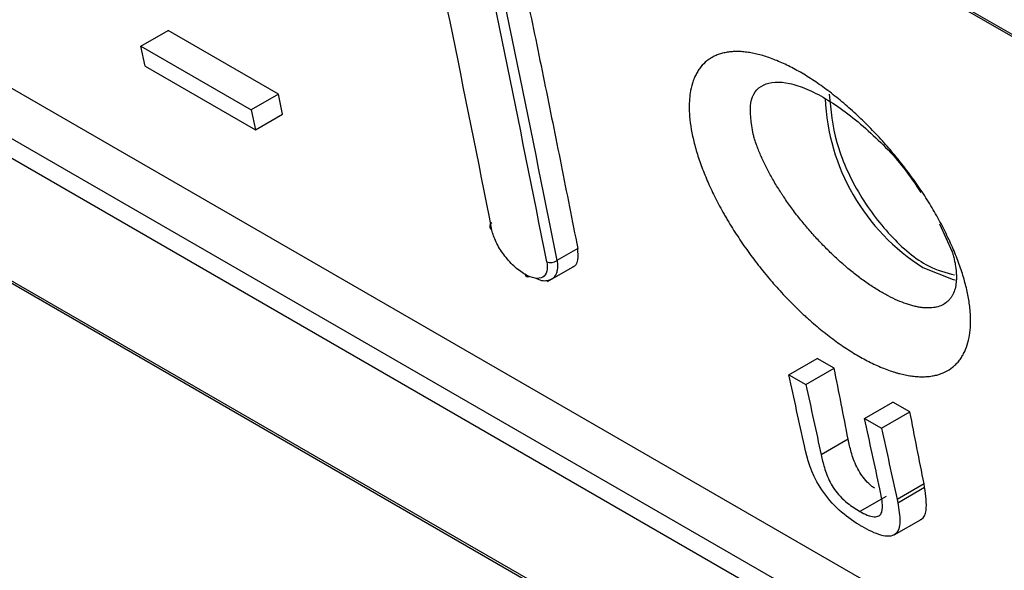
# Model space of a CAD drawing. Header units: millimetres. Extents: x -0.57 to 0.95, y -0.4 to 0.71.
# Tile 221 of 256: x 0.6898 to 0.7165, y 0.2099 to 0.2248. Entities that reach past the tile are written whole.
import ezdxf

# ---------------------------------------------------------------- set-up
doc = ezdxf.new("R2010")
doc.units = ezdxf.units.MM
doc.layers.add('FORMAT', color=7, linetype='Continuous')

msp = doc.modelspace()

# ---------------------------------------------------------------- linework, layer by layer
at = {"layer": 'FORMAT', "color": 7, "linetype": 'Continuous', "lineweight": 25}
for p, q in [((0.749779, 0.205335), (0.609663, 0.286222)), ((0.60972, 0.286136), (0.749836, 0.205249)), ((0.755617, 0.184834), (0.6155, 0.265722)), ((0.754433, 0.184151), (0.614317, 0.265039)), ((0.761415, 0.176256), (0.608308, 0.264643)), ((0.608364, 0.264551), (0.761477, 0.176161)), ((0.614109, 0.264626), (0.754225, 0.183739)), ((0.693056, 0.224115), (0.693798, 0.224544)), ((0.696791, 0.222817), (0.693798, 0.224544)), ((0.693173, 0.223573), (0.693056, 0.224115)), ((0.693056, 0.224115), (0.696048, 0.222388)), ((0.693173, 0.223573), (0.696165, 0.221846)), ((0.696791, 0.222817), (0.696048, 0.222388)), ((0.696898, 0.222269), (0.696791, 0.222817)), ((0.696048, 0.222388), (0.696165, 0.221846)), ((0.696165, 0.221846), (0.696898, 0.222269)), ((0.714728, 0.219294), (0.71507, 0.218532)), ((0.704908, 0.218625), (0.704345, 0.2183)), ((0.704085, 0.217727), (0.70483, 0.218157)), ((0.710637, 0.215198), (0.711406, 0.215642)), ((0.711867, 0.215375), (0.711406, 0.215642)), ((0.711098, 0.214932), (0.711867, 0.215375)), ((0.710637, 0.215198), (0.711098, 0.214932)), ((0.712691, 0.214012), (0.71346, 0.214456)), ((0.713921, 0.21419), (0.71346, 0.214456)), ((0.712691, 0.214012), (0.713152, 0.213746)), ((0.713152, 0.213746), (0.713921, 0.21419)), ((0.712246, 0.213447), (0.711513, 0.213024)), ((0.714304, 0.21224), (0.713571, 0.211816)), ((0.71359, 0.211724), (0.714321, 0.212146)), ((0.714321, 0.212146), (0.714304, 0.21224)), ((0.713279, 0.211899), (0.712566, 0.211487)), ((0.713571, 0.211816), (0.71359, 0.211724)), ((0.713491, 0.210851), (0.714227, 0.211275))]:
    msp.add_line(p, q, dxfattribs=at)
at = {"layer": 'FORMAT', "color": 7, "linetype": 'Continuous', "lineweight": 25, "flags": 128}
msp.add_lwpolyline([(0.714273, 0.218113), (0.715092, 0.217789), (0.715148, 0.217779)], dxfattribs=at)
at = {"layer": 'FORMAT', "color": 7, "linetype": 'Continuous', "lineweight": 25}
for centre, radius, start, end in [((0.043025, 0.089427), 0.6721869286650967, 11.125052, 12.109388), ((0.04451, 0.08857), 0.672186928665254, 11.125052, 12.109388), ((0.71733, 0.22294), 0.0057142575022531, 182.407118, 237.650832), ((0.702633, 0.219224), 0.0001114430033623, 120.182832, 241.499907), ((0.704181, 0.218507), 0.0002642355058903, 244.104522, 308.527555), ((0.703554, 0.217938), 8.06058318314e-05, 187.162393, 298.419422)]:
    msp.add_arc(centre, radius, start, end, dxfattribs=at)
for points, knots in [([(0.7025815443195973, 0.2299381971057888), (0.7027417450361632, 0.2291881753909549), (0.7030621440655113, 0.2276881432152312), (0.7035339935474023, 0.2254308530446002), (0.7039992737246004, 0.2231681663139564), (0.7044579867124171, 0.2209000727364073), (0.7047579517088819, 0.2193832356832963), (0.7049079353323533, 0.2186248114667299)], [0, 0, 0, 0, 0.2000020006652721, 0.4000010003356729, 0.5999989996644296, 0.7999979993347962, 1, 1, 1, 1]), ([(0.7155104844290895, 0.2172761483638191), (0.7154890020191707, 0.217398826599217), (0.7154616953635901, 0.2175243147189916), (0.7153956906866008, 0.2177807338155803), (0.7153569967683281, 0.2179116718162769), (0.7152903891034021, 0.2181121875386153), (0.7152667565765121, 0.2181797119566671), (0.7152165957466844, 0.2183161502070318), (0.7151900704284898, 0.2183850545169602), (0.715134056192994, 0.2185243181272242), (0.7151045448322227, 0.2185947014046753), (0.7150432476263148, 0.21873525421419), (0.7150113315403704, 0.2188057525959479), (0.7149120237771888, 0.2190174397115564), (0.714840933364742, 0.2191591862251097), (0.7147271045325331, 0.2193725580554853), (0.7146879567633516, 0.2194438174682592), (0.7146072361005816, 0.219586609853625), (0.7145656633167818, 0.2196581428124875), (0.7144800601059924, 0.2198014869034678), (0.7144360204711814, 0.2198733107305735), (0.7143454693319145, 0.220017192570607), (0.7142988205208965, 0.2200894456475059), (0.7142041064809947, 0.2202325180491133), (0.7141558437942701, 0.2203036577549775), (0.7140576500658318, 0.2204449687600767), (0.7140076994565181, 0.2205151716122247), (0.7138553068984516, 0.2207244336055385), (0.7137503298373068, 0.2208621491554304), (0.71358776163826, 0.2210660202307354), (0.713532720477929, 0.2211335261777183), (0.7134209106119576, 0.2212676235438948), (0.7133641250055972, 0.2213342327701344), (0.713248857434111, 0.2214664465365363), (0.7131901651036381, 0.2215322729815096), (0.713072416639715, 0.2216613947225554), (0.7130131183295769, 0.2217249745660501), (0.7128938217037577, 0.2218500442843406), (0.7128338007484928, 0.221911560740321), (0.7127130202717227, 0.2220325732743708), (0.712652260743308, 0.2220920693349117), (0.7125300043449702, 0.2222090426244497), (0.7124685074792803, 0.2222665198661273), (0.712344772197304, 0.2223794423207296), (0.7122825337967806, 0.2224348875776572), (0.7121573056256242, 0.2225437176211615), (0.7120943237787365, 0.2225970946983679), (0.7119675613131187, 0.2227017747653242), (0.7119037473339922, 0.222753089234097), (0.7117769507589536, 0.2228523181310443), (0.7117136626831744, 0.2229004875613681), (0.7115874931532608, 0.2229938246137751), (0.7115245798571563, 0.2230390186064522), (0.7113363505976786, 0.2231702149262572), (0.7112115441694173, 0.2232518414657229), (0.7110253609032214, 0.2233654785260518), (0.7109634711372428, 0.2234018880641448), (0.7108400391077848, 0.2234717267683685), (0.710778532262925, 0.2235051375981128), (0.710655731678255, 0.2235689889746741), (0.7105949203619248, 0.2235991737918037), (0.7104748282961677, 0.2236559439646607), (0.7104154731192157, 0.2236825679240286), (0.7102395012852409, 0.2237572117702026), (0.7101249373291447, 0.2238000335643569), (0.7099012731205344, 0.22387191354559), (0.709792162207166, 0.2239009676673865), (0.7096592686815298, 0.2239285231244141), (0.7096328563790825, 0.2239335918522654), (0.7095804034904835, 0.22394284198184), (0.7095543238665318, 0.22394702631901), (0.7094770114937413, 0.2239581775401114), (0.7094266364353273, 0.2239637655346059), (0.7093281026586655, 0.2239713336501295), (0.709279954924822, 0.2239733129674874), (0.7091858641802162, 0.2239737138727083), (0.7091399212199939, 0.2239721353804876), (0.70905022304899, 0.2239654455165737), (0.7090064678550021, 0.2239603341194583), (0.7089211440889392, 0.2239465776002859), (0.7088795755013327, 0.2239379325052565), (0.7087986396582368, 0.2239170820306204), (0.7087592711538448, 0.2239048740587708), (0.708682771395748, 0.2238768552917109), (0.708645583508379, 0.2238609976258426), (0.7085743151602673, 0.2238260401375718), (0.7085400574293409, 0.2238068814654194), (0.708474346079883, 0.2237653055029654), (0.7084428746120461, 0.2237428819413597), (0.7083525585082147, 0.2236707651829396), (0.7082978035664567, 0.2236162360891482), (0.7082238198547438, 0.2235247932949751), (0.7082005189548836, 0.2234927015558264), (0.7081566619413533, 0.2234252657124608), (0.7081361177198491, 0.2233899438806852), (0.7080977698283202, 0.2233159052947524), (0.7080800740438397, 0.2232773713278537), (0.7080477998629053, 0.2231977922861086), (0.7080331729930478, 0.2231566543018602), (0.7079937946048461, 0.2230293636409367), (0.7079735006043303, 0.2229392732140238), (0.707951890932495, 0.2227964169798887), (0.7079461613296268, 0.2227475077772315), (0.7079376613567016, 0.2226470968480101), (0.7079348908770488, 0.2225955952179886), (0.7079323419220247, 0.2224899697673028), (0.7079325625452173, 0.2224358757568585), (0.7079360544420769, 0.2223248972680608), (0.7079393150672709, 0.2222683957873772), (0.707953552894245, 0.22209649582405), (0.7079689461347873, 0.2219783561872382), (0.7079901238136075, 0.2218568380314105)], [0.0174466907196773, 0.0174466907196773, 0.0174466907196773, 0.0174466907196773, 0.0179683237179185, 0.0179683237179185, 0.0184899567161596, 0.0184899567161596, 0.0187507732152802, 0.0187507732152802, 0.0190115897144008, 0.0190115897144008, 0.0192724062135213, 0.0192724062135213, 0.0195332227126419, 0.0195332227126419, 0.0200548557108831, 0.0200548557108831, 0.0203156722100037, 0.0203156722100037, 0.0205764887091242, 0.0205764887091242, 0.0208373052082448, 0.0208373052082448, 0.0210981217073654, 0.0210981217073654, 0.021358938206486, 0.021358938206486, 0.0216197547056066, 0.0216197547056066, 0.0221413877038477, 0.0221413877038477, 0.0224022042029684, 0.0224022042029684, 0.0226630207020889, 0.0226630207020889, 0.0229238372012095, 0.0229238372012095, 0.0231846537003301, 0.0231846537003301, 0.0234454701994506, 0.0234454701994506, 0.0237062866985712, 0.0237062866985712, 0.0239671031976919, 0.0239671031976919, 0.0242279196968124, 0.0242279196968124, 0.024488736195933, 0.024488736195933, 0.0247495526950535, 0.0247495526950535, 0.0250103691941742, 0.0250103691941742, 0.0252711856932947, 0.0252711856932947, 0.0257928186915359, 0.0257928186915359, 0.0260536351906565, 0.0260536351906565, 0.0263144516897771, 0.0263144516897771, 0.0265752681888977, 0.0265752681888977, 0.0268360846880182, 0.0268360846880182, 0.0273577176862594, 0.0273577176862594, 0.0278793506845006, 0.0278793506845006, 0.0280097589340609, 0.0280097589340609, 0.0281401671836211, 0.0281401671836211, 0.0284009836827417, 0.0284009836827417, 0.0286618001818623, 0.0286618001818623, 0.0289226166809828, 0.0289226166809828, 0.0291834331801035, 0.0291834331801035, 0.0294442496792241, 0.0294442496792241, 0.0297050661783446, 0.0297050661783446, 0.0299658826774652, 0.0299658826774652, 0.0302266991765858, 0.0302266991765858, 0.0304875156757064, 0.0304875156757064, 0.0310091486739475, 0.0310091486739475, 0.0312699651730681, 0.0312699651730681, 0.0315307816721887, 0.0315307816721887, 0.0317915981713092, 0.0317915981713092, 0.0320524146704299, 0.0320524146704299, 0.032574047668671, 0.032574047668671, 0.0328348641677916, 0.0328348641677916, 0.0330956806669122, 0.0330956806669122, 0.0333564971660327, 0.0333564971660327, 0.0336173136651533, 0.0336173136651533, 0.0341389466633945, 0.0341389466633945, 0.0341389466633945, 0.0341389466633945]), ([(0.7096691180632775, 0.2217287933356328), (0.70961855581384, 0.2220370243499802), (0.7095179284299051, 0.2226504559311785), (0.7098878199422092, 0.2231363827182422), (0.7104909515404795, 0.2231783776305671), (0.7111128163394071, 0.2229732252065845), (0.7116266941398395, 0.2227096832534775), (0.712171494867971, 0.2223462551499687), (0.7129014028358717, 0.2217480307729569), (0.7136653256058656, 0.22098355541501), (0.7140713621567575, 0.2203696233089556), (0.7142191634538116, 0.2201461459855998)], [0, 0, 0, 0, 0.1542091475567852, 0.3069021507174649, 0.4586860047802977, 0.5350450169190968, 0.6102346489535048, 0.6852401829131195, 0.7617016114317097, 0.913257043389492, 1, 1, 1, 1]), ([(0.7117348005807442, 0.2228118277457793), (0.7117751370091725, 0.2223826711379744), (0.711855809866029, 0.2215243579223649), (0.7124779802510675, 0.2201287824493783), (0.71336310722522, 0.2189412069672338), (0.7143214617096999, 0.2181250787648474), (0.7148981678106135, 0.2179725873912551), (0.7151341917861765, 0.2179101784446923)], [0, 0, 0, 0, 0.2130924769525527, 0.4261849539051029, 0.6392774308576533, 0.8523699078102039, 1, 1, 1, 1]), ([(0.7079901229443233, 0.2218568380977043), (0.7080113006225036, 0.2217353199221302), (0.7080382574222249, 0.2216103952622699), (0.7080874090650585, 0.2214178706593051), (0.7081052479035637, 0.221352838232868), (0.7081438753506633, 0.221221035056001), (0.7081646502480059, 0.2211543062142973), (0.7082092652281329, 0.2210189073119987), (0.7082329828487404, 0.2209506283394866), (0.7082829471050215, 0.2208136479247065), (0.7083092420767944, 0.2207447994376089), (0.7083919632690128, 0.2205373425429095), (0.7084522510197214, 0.2203977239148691), (0.7085503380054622, 0.2201863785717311), (0.7085843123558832, 0.2201156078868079), (0.7086548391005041, 0.2199734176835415), (0.7086913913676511, 0.2199019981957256), (0.7087671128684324, 0.2197585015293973), (0.708806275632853, 0.2196864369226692), (0.7088670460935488, 0.2195777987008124), (0.70888765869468, 0.2195414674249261), (0.7089293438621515, 0.2194690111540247), (0.7089504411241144, 0.2194328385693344), (0.7090571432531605, 0.2192523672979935), (0.7091464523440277, 0.2191090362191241), (0.7093328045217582, 0.2188245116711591), (0.7094298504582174, 0.2186833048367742), (0.7095812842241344, 0.2184730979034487), (0.7096327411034, 0.2184032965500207), (0.7097376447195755, 0.2182642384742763), (0.7097910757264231, 0.2181950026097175), (0.7099000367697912, 0.218057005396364), (0.7099555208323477, 0.2179883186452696), (0.7100671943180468, 0.2178531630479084), (0.7101236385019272, 0.2177863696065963), (0.7102944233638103, 0.2175887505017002), (0.7104104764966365, 0.217460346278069), (0.7105877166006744, 0.2172728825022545), (0.7106473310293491, 0.2172112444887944), (0.710767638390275, 0.2170896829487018), (0.710828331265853, 0.2170297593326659), (0.7109508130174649, 0.2169116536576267), (0.7110125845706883, 0.2168534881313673), (0.7111061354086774, 0.2167675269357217), (0.7111374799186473, 0.2167390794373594), (0.7112000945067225, 0.216682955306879), (0.7112314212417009, 0.2166552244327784), (0.7113880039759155, 0.2165183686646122), (0.711513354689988, 0.2164143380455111), (0.7117641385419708, 0.2162170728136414), (0.7118895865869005, 0.216123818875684), (0.7121405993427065, 0.2159481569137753), (0.7122661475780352, 0.2158657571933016), (0.7125174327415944, 0.2157121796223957), (0.7126409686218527, 0.2156423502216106), (0.7128838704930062, 0.2155161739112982), (0.7130032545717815, 0.2154598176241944), (0.713237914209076, 0.2153604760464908), (0.7133531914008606, 0.2153174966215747), (0.7134946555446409, 0.2152723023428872), (0.7135228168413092, 0.2152636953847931), (0.713578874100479, 0.2152473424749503), (0.7136067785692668, 0.2152395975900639), (0.7136896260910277, 0.2152177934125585), (0.7137438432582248, 0.2152051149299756), (0.713850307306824, 0.2151833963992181), (0.7139025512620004, 0.2151743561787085), (0.7140050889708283, 0.2151598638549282), (0.7140553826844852, 0.2151544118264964), (0.7141540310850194, 0.2151470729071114), (0.714202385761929, 0.2151451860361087), (0.7142971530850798, 0.2151449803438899), (0.7143435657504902, 0.2151466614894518), (0.7144344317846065, 0.2151536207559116), (0.7144788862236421, 0.2151589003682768), (0.7145440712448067, 0.2151695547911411), (0.7145655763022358, 0.2151735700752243), (0.7146079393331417, 0.215182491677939), (0.7146287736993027, 0.2151873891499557), (0.7147312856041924, 0.2152140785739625), (0.7148079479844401, 0.2152423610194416), (0.7149508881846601, 0.2153124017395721), (0.7150171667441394, 0.2153541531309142), (0.71510880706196, 0.2154268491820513), (0.7151380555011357, 0.2154527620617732), (0.715193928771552, 0.2155079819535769), (0.7152205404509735, 0.2155372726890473), (0.7152711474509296, 0.2155993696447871), (0.7152949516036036, 0.2156319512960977), (0.7153394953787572, 0.2156999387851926), (0.7153602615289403, 0.2157353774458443), (0.7154180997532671, 0.2158459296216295), (0.7154507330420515, 0.2159252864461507), (0.715504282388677, 0.2160951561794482), (0.7155251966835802, 0.2161857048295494), (0.7155476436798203, 0.2163299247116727), (0.715553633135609, 0.2163794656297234), (0.7155625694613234, 0.216481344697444), (0.7155654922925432, 0.216533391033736), (0.7155696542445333, 0.2166927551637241), (0.7155663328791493, 0.2168035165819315), (0.715552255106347, 0.2169759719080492), (0.7155460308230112, 0.2170345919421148), (0.7155305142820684, 0.2171540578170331), (0.7155212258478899, 0.2172148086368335), (0.7155104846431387, 0.2172761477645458)], [0.0007544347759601, 0.0007544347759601, 0.0007544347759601, 0.0007544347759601, 0.0012760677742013, 0.0012760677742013, 0.0015368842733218, 0.0015368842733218, 0.0017977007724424, 0.0017977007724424, 0.002058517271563, 0.002058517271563, 0.0023193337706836, 0.0023193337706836, 0.0028409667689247, 0.0028409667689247, 0.0031017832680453, 0.0031017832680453, 0.0033625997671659, 0.0033625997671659, 0.0036234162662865, 0.0036234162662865, 0.0037538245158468, 0.0037538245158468, 0.0038842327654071, 0.0038842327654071, 0.0044058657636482, 0.0044058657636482, 0.0049274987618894, 0.0049274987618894, 0.00518831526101, 0.00518831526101, 0.0054491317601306, 0.0054491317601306, 0.0057099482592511, 0.0057099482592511, 0.0059707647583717, 0.0059707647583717, 0.0064923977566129, 0.0064923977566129, 0.0067532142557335, 0.0067532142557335, 0.007014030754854, 0.007014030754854, 0.0072748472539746, 0.0072748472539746, 0.0074052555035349, 0.0074052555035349, 0.0075356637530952, 0.0075356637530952, 0.0080572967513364, 0.0080572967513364, 0.0085789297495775, 0.0085789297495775, 0.0091005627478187, 0.0091005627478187, 0.0096221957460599, 0.0096221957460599, 0.010143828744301, 0.010143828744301, 0.0106654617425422, 0.0106654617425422, 0.0107958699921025, 0.0107958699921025, 0.0109262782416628, 0.0109262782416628, 0.0111870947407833, 0.0111870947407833, 0.0114479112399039, 0.0114479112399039, 0.0117087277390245, 0.0117087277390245, 0.0119695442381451, 0.0119695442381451, 0.0122303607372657, 0.0122303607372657, 0.0124911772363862, 0.0124911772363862, 0.0126215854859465, 0.0126215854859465, 0.0127519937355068, 0.0127519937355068, 0.013273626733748, 0.013273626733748, 0.0137952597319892, 0.0137952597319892, 0.0140560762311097, 0.0140560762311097, 0.0143168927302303, 0.0143168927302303, 0.0145777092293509, 0.0145777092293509, 0.0148385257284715, 0.0148385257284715, 0.0153601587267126, 0.0153601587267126, 0.0158817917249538, 0.0158817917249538, 0.0161426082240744, 0.0161426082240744, 0.016403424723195, 0.016403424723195, 0.0169250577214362, 0.0169250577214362, 0.0171858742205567, 0.0171858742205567, 0.0174466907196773, 0.0174466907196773, 0.0174466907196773, 0.0174466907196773]), ([(0.715095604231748, 0.2184419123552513), (0.715106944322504, 0.218399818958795), (0.7151172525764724, 0.2183581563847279), (0.7151356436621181, 0.2182762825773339), (0.7151437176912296, 0.2182361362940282), (0.7151645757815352, 0.2181181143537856), (0.7151740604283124, 0.2180424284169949), (0.7151815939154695, 0.2179337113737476), (0.7151829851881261, 0.2178982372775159), (0.7151835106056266, 0.2178288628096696), (0.7151826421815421, 0.2177951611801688), (0.7151766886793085, 0.2176971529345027), (0.7151682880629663, 0.2176357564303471), (0.7151427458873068, 0.2175208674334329), (0.7151256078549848, 0.2174673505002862), (0.7150932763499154, 0.2173930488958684), (0.7150813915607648, 0.2173692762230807), (0.7150553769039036, 0.2173237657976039), (0.7150412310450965, 0.2173020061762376), (0.715010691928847, 0.2172606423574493), (0.7149944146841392, 0.2172411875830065), (0.7149598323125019, 0.2172046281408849), (0.7149415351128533, 0.2171875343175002), (0.7148836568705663, 0.2171397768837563), (0.714841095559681, 0.2171126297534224), (0.7147480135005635, 0.2170677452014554), (0.7146974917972, 0.2170500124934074), (0.7146292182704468, 0.21703390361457), (0.7146153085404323, 0.2170309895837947), (0.7145869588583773, 0.2170257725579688), (0.7145725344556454, 0.2170234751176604), (0.7145287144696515, 0.2170175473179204), (0.7144987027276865, 0.2170148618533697), (0.7144371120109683, 0.2170119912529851), (0.7144055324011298, 0.2170118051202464), (0.7143408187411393, 0.21701391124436), (0.7143076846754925, 0.2170162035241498), (0.7142398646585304, 0.2170232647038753), (0.7142051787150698, 0.2170280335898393), (0.7141342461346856, 0.217040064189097), (0.7140979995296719, 0.2170473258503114), (0.7140239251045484, 0.2170643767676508), (0.7139860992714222, 0.217074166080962), (0.7139281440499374, 0.2170907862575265), (0.7139085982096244, 0.2170966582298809), (0.7138692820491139, 0.2171089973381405), (0.7138495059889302, 0.2171154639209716), (0.7137500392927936, 0.2171492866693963), (0.7136685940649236, 0.2171810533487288), (0.7135020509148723, 0.2172538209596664), (0.7134169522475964, 0.2172948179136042), (0.7132430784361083, 0.2173861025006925), (0.7131542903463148, 0.2174363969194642), (0.7129729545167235, 0.2175465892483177), (0.7128819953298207, 0.2176055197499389), (0.7126994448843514, 0.2177308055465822), (0.7126078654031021, 0.2177971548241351), (0.7124240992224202, 0.2179372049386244), (0.7123319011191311, 0.2180109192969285), (0.7122162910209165, 0.2181077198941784), (0.7121931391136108, 0.218127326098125), (0.7121468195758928, 0.2181669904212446), (0.7121236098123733, 0.2181870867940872), (0.712054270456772, 0.2182477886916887), (0.7120083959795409, 0.2182888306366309), (0.7119172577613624, 0.2183721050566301), (0.7118720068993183, 0.2184143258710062), (0.711782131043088, 0.2184999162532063), (0.7117375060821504, 0.2185432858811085), (0.7116045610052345, 0.2186751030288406), (0.7115171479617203, 0.2187652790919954), (0.7113879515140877, 0.2189038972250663), (0.7113451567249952, 0.2189507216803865), (0.7112602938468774, 0.2190454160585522), (0.7112180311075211, 0.2190935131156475), (0.7111348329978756, 0.2191900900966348), (0.711093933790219, 0.2192385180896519), (0.711013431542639, 0.2193357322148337), (0.7109738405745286, 0.2193845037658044), (0.7108570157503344, 0.2195313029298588), (0.710781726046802, 0.2196298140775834), (0.7106362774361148, 0.2198281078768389), (0.7105661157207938, 0.2199278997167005), (0.7104816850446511, 0.2200534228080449), (0.7104649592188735, 0.2200785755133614), (0.7104318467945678, 0.220128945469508), (0.7104154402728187, 0.2201541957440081), (0.7103669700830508, 0.2202296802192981), (0.7103355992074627, 0.2202797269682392), (0.710274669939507, 0.2203793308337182), (0.7102451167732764, 0.2204288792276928), (0.7101878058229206, 0.220527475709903), (0.7101600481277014, 0.2205765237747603), (0.7100794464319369, 0.2207229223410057), (0.710029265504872, 0.2208195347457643), (0.7099593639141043, 0.2209629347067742), (0.7099369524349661, 0.2210104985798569), (0.709893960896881, 0.2211050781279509), (0.7098733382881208, 0.2211521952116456), (0.7098340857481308, 0.2212455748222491), (0.7098155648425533, 0.2212915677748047), (0.7097806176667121, 0.2213823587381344), (0.7097642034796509, 0.2214271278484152), (0.7097295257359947, 0.2215267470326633), (0.7097118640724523, 0.2215812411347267), (0.7096958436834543, 0.2216347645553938)], [0.0009483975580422, 0.0009483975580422, 0.0009483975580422, 0.0009483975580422, 0.0012092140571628, 0.0012092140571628, 0.0014700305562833, 0.0014700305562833, 0.0019916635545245, 0.0019916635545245, 0.0022524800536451, 0.0022524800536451, 0.0025132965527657, 0.0025132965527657, 0.0030349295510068, 0.0030349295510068, 0.003556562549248, 0.003556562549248, 0.0038173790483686, 0.0038173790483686, 0.0040781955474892, 0.0040781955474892, 0.0043390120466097, 0.0043390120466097, 0.0045998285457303, 0.0045998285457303, 0.0051214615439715, 0.0051214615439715, 0.0056430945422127, 0.0056430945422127, 0.0057735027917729, 0.0057735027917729, 0.0059039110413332, 0.0059039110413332, 0.0061647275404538, 0.0061647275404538, 0.0064255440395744, 0.0064255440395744, 0.006686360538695, 0.006686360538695, 0.0069471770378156, 0.0069471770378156, 0.0072079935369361, 0.0072079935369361, 0.0074688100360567, 0.0074688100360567, 0.007599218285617, 0.007599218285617, 0.0077296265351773, 0.0077296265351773, 0.0082512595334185, 0.0082512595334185, 0.0087728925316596, 0.0087728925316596, 0.0092945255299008, 0.0092945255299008, 0.009816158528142, 0.009816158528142, 0.0103377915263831, 0.0103377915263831, 0.0108594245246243, 0.0108594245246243, 0.0109898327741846, 0.0109898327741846, 0.0111202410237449, 0.0111202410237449, 0.0113810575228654, 0.0113810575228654, 0.011641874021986, 0.011641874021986, 0.0119026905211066, 0.0119026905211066, 0.0124243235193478, 0.0124243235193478, 0.0126851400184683, 0.0126851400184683, 0.0129459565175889, 0.0129459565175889, 0.0132067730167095, 0.0132067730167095, 0.0134675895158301, 0.0134675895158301, 0.0139892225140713, 0.0139892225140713, 0.0145108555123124, 0.0145108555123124, 0.0146412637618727, 0.0146412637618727, 0.014771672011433, 0.014771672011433, 0.0150324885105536, 0.0150324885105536, 0.0152933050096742, 0.0152933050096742, 0.0155541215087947, 0.0155541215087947, 0.0160757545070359, 0.0160757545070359, 0.0163365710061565, 0.0163365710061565, 0.0165973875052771, 0.0165973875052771, 0.0168582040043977, 0.0168582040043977, 0.0171190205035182, 0.0171190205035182, 0.0174466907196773, 0.0174466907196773, 0.0174466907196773, 0.0174466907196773]), ([(0.7034737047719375, 0.2179275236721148), (0.7033746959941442, 0.2179846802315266), (0.703272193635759, 0.2180623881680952), (0.703077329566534, 0.2182442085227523), (0.7029832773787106, 0.2183499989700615), (0.7028189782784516, 0.2185716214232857), (0.7027480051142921, 0.2186881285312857), (0.7026382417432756, 0.2189160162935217), (0.7025998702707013, 0.2190264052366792), (0.7025802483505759, 0.219126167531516)], [0, 0, 0, 0, 0.25, 0.25, 0.5, 0.5, 0.75, 0.75, 1, 1, 1, 1]), ([(0.7047758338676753, 0.2181265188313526), (0.7047768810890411, 0.2181268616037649), (0.704852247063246, 0.2181515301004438), (0.7049354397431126, 0.2182966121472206), (0.7049171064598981, 0.2185153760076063), (0.7049079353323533, 0.2186248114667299)], [0, 0, 0, 0, 0.0069927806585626, 0.5032534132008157, 1, 1, 1, 1]), ([(0.7043451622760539, 0.2182999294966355), (0.7043487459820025, 0.2182745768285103), (0.7043556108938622, 0.2182260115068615), (0.7043586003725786, 0.2181606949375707), (0.7043572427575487, 0.2181044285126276), (0.7043523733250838, 0.2180567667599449), (0.7043452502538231, 0.2180168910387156), (0.7043311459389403, 0.2179615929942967), (0.7043036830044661, 0.217897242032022), (0.7042560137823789, 0.2178326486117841), (0.7042147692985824, 0.2178041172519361), (0.7041948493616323, 0.2177903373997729)], [0, 0, 0, 0, 0.1058386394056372, 0.2027434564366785, 0.2907135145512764, 0.3697480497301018, 0.4398465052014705, 0.5010085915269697, 0.6783086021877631, 0.8446320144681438, 1, 1, 1, 1]), ([(0.7040651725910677, 0.2182689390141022), (0.7040848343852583, 0.2181689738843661), (0.7040853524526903, 0.218079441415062), (0.7040485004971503, 0.2179374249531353), (0.7040106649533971, 0.2178831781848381), (0.7039024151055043, 0.2178191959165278), (0.7038312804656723, 0.2178088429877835), (0.7036660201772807, 0.2178346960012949), (0.7035717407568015, 0.2178709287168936), (0.7034737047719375, 0.2179275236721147)], [0, 0, 0, 0, 0.25, 0.25, 0.5, 0.5, 0.75, 0.75, 1, 1, 1, 1]), ([(0.7041948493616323, 0.2177903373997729), (0.704156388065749, 0.2177743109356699), (0.7040805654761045, 0.2177427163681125), (0.7039338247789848, 0.2177403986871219), (0.7038146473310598, 0.2177944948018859), (0.7037531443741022, 0.2178224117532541)], [0, 0, 0, 0, 0.3325262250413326, 0.6555421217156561, 0.9999999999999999, 0.9999999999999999, 0.9999999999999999, 0.9999999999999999]), ([(0.7124643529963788, 0.2111737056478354), (0.7122883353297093, 0.2112942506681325), (0.7121105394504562, 0.2114207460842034), (0.7117678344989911, 0.211755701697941), (0.7116079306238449, 0.2119491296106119), (0.7112315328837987, 0.2125425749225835), (0.7111404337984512, 0.2129175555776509), (0.7110568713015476, 0.2132681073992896)], [0, 0, 0, 0, 0.25, 0.25, 0.5, 0.5, 1, 1, 1, 1]), ([(0.7115130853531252, 0.2130241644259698), (0.7115395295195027, 0.2129108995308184), (0.7115659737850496, 0.2127973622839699), (0.7116016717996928, 0.2126792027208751), (0.7116399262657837, 0.2125525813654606), (0.7116893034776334, 0.2124186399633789), (0.711758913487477, 0.2122812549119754), (0.7117914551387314, 0.2122170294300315), (0.7118295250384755, 0.2121509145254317), (0.7118740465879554, 0.2120869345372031), (0.7119185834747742, 0.2120229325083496), (0.7119706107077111, 0.2119603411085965), (0.712024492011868, 0.2119032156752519), (0.7120897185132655, 0.2118340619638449), (0.7121594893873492, 0.2117707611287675), (0.7122287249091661, 0.2117155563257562), (0.712341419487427, 0.2116256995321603), (0.7124543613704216, 0.2115560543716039), (0.7125656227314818, 0.2114874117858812)], [0, 0, 0, 0, 0.213466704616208, 0.213466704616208, 0.213466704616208, 0.4436459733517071, 0.4436459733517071, 0.4436459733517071, 0.5507394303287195, 0.5507394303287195, 0.5507394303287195, 0.658222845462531, 0.658222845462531, 0.658222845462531, 0.788286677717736, 0.788286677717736, 0.788286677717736, 1, 1, 1, 1]), ([(0.7129678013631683, 0.2121171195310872), (0.7129423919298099, 0.212134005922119), (0.7128598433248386, 0.2121888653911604), (0.7127261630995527, 0.2123240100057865), (0.7126351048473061, 0.2124441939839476), (0.7125918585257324, 0.2125012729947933)], [0, 0, 0, 0, 0.1892956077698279, 0.6149719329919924, 1, 1, 1, 1]), ([(0.7141969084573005, 0.2112694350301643), (0.7142095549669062, 0.2112730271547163), (0.7143074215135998, 0.2113008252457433), (0.7144011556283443, 0.2115741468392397), (0.7143524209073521, 0.2119232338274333), (0.714321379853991, 0.2121455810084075)], [0, 0, 0, 0, 0.0511232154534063, 0.395623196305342, 1, 1, 1, 1]), ([(0.7125656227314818, 0.2114874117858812), (0.7126323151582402, 0.2114523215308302), (0.7126993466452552, 0.2114170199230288), (0.7127633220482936, 0.2113906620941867), (0.712829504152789, 0.2113633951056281), (0.7128925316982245, 0.2113469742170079), (0.71294745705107, 0.2113439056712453), (0.7129997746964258, 0.2113409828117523), (0.7130460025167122, 0.2113500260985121), (0.7130818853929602, 0.2113715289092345), (0.7131178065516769, 0.2113930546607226), (0.7131434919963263, 0.2114285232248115), (0.7131577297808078, 0.2114737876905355), (0.7131802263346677, 0.2115453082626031), (0.7131795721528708, 0.2116385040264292), (0.7131698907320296, 0.2117359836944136), (0.7131583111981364, 0.2118525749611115), (0.7131319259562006, 0.2119789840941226), (0.713105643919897, 0.2121047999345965)], [0, 0, 0, 0, 0.133634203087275, 0.133634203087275, 0.133634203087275, 0.272981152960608, 0.272981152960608, 0.272981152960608, 0.405750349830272, 0.405750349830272, 0.405750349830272, 0.538930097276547, 0.538930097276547, 0.538930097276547, 0.7494763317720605, 0.7494763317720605, 0.7494763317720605, 1, 1, 1, 1]), ([(0.7135903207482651, 0.2117235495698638), (0.7136205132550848, 0.2115487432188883), (0.7136512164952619, 0.2113734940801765), (0.7136484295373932, 0.2110657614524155), (0.7136106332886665, 0.210938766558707), (0.7134347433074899, 0.2108036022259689), (0.7132939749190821, 0.2108007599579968), (0.7129745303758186, 0.2108891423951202), (0.7127981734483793, 0.2109831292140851), (0.7126217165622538, 0.211077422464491)], [0, 0, 0, 0, 0.25, 0.25, 0.5, 0.5, 0.75, 0.75, 1, 1, 1, 1]), ([(0.7126217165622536, 0.2110774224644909), (0.7125955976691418, 0.2110928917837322), (0.7125694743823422, 0.2111083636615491), (0.7125432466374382, 0.2111244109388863), (0.7125301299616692, 0.2111324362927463), (0.7125169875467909, 0.2111406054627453), (0.7125038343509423, 0.2111488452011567), (0.7124906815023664, 0.2111570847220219), (0.712477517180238, 0.2111653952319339), (0.712464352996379, 0.2111737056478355)], [0, 0, 0, 0, 0.499969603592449, 0.499969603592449, 0.499969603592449, 0.7499907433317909, 0.7499907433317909, 0.7499907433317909, 1, 1, 1, 1])]:
    msp.add_open_spline(points, degree=3, knots=knots, dxfattribs=at)
for points in [[(0.7043451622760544, 0.2182999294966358), (0.7035836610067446, 0.2221715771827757), (0.7028396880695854, 0.2257904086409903), (0.7020192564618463, 0.2296135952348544)], [(0.7096958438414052, 0.2216347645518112), (0.709686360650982, 0.2216664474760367), (0.7096774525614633, 0.2216977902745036), (0.7096691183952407, 0.2217287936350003)], [(0.7150698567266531, 0.2185324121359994), (0.7150789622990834, 0.2185019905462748), (0.7150875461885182, 0.218471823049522), (0.715095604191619, 0.2184419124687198)], [(0.71224631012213, 0.2134474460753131), (0.7121834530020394, 0.2137690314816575), (0.7120577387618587, 0.2144122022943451), (0.7119307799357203, 0.2150543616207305), (0.7118673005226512, 0.2153754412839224)], [(0.7110568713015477, 0.2132681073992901), (0.7109872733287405, 0.2135899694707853), (0.7108480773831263, 0.2142336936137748), (0.710707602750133, 0.2148763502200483), (0.7106373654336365, 0.2151976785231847)], [(0.7110983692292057, 0.2149315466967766), (0.7111678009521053, 0.2146139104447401), (0.7113066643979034, 0.2139786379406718), (0.7114442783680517, 0.2133423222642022), (0.7115130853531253, 0.2130241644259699)], [(0.7131056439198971, 0.2121047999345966), (0.7130368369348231, 0.2124229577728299), (0.7128992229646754, 0.2130592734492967), (0.712760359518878, 0.2136945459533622), (0.7126909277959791, 0.214012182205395)], [(0.7143042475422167, 0.2122395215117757), (0.7142406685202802, 0.2125648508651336), (0.714113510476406, 0.2132155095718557), (0.7139850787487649, 0.2138651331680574), (0.7139208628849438, 0.2141899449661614)], [(0.7131519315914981, 0.2137460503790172), (0.7132221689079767, 0.2134247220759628), (0.7133626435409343, 0.2127820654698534), (0.7135018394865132, 0.2121383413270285), (0.7135714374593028, 0.2118164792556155)], [(0.7123286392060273, 0.2130988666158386), (0.7122952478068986, 0.2132175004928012), (0.7122706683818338, 0.2133329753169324), (0.71224631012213, 0.2134474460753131)], [(0.7124793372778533, 0.2126971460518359), (0.7124115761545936, 0.2128364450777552), (0.712364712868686, 0.2129709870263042), (0.7123286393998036, 0.2130988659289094)], [(0.7125917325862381, 0.2125012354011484), (0.7125482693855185, 0.212565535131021), (0.7125109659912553, 0.2126323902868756), (0.7124793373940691, 0.2126971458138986)]]:
    msp.add_open_spline(points, degree=3, dxfattribs=at)

doc.saveas('drawing.dxf')
